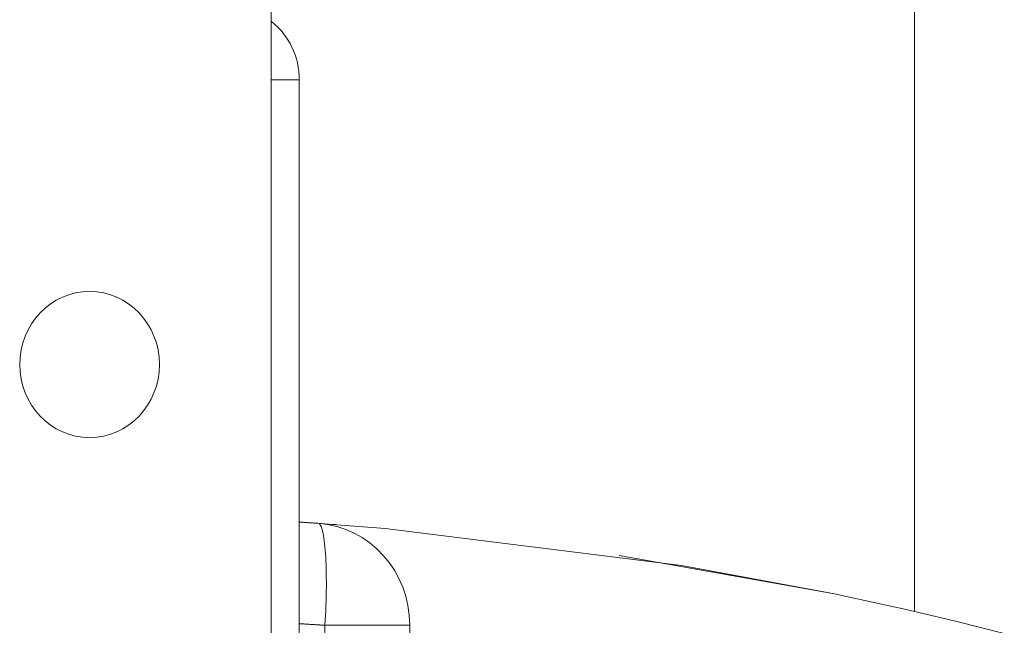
# Model space of a CAD drawing. Header units: millimetres. Extents: x -90830 to 24172, y -102460 to 73669.
# Tile 172 of 198: x 3727 to 3764, y 52341 to 52364. Entities that reach past the tile are written whole.
import ezdxf

# ---------------------------------------------------------------- set-up
doc = ezdxf.new("R2010")
doc.units = ezdxf.units.MM
doc.layers.add('at_Entity', color=253, linetype='Continuous', lineweight=9)

msp = doc.modelspace()

# ---------------------------------------------------------------- linework, layer by layer
at = {"layer": 'at_Entity'}
for p, q in [((3736.6, 53702.098), (3736.6, 52246.201)), ((3760.319, 53177.211), (3760.319, 52342.004)), ((3737.631, 52361.622), (3736.6, 52361.622)), ((3737.631, 52361.622), (3737.631, 52244.181)), ((3737.653, 52345.299), (3737.631, 52345.301)), ((3737.674, 52345.298), (3737.653, 52345.299)), ((3737.696, 52345.297), (3737.674, 52345.298)), ((3737.718, 52345.295), (3737.696, 52345.297)), ((3737.739, 52345.294), (3737.718, 52345.295)), ((3737.761, 52345.293), (3737.739, 52345.294)), ((3737.783, 52345.291), (3737.761, 52345.293)), ((3737.805, 52345.29), (3737.783, 52345.291)), ((3737.826, 52345.289), (3737.805, 52345.29)), ((3737.848, 52345.287), (3737.826, 52345.289)), ((3737.87, 52345.286), (3737.848, 52345.287)), ((3737.891, 52345.284), (3737.87, 52345.286)), ((3737.913, 52345.283), (3737.891, 52345.284)), ((3737.935, 52345.282), (3737.913, 52345.283)), ((3737.956, 52345.28), (3737.935, 52345.282)), ((3737.978, 52345.279), (3737.956, 52345.28)), ((3738, 52345.278), (3737.978, 52345.279)), ((3738.021, 52345.276), (3738, 52345.278)), ((3738.043, 52345.275), (3738.021, 52345.276)), ((3738.065, 52345.273), (3738.043, 52345.275)), ((3738.087, 52345.272), (3738.065, 52345.273)), ((3738.108, 52345.271), (3738.087, 52345.272)), ((3738.13, 52345.269), (3738.108, 52345.271)), ((3738.152, 52345.268), (3738.13, 52345.269)), ((3738.173, 52345.266), (3738.152, 52345.268)), ((3738.195, 52345.265), (3738.173, 52345.266)), ((3738.194, 52345.263), (3738.197, 52345.263)), ((3738.217, 52345.263), (3738.195, 52345.265)), ((3738.197, 52345.263), (3738.207, 52345.263)), ((3738.207, 52345.263), (3738.248, 52345.261)), ((3738.238, 52345.262), (3738.217, 52345.263)), ((3738.26, 52345.261), (3738.238, 52345.262)), ((3738.248, 52345.261), (3738.268, 52345.26)), ((3738.282, 52345.259), (3738.26, 52345.261)), ((3738.268, 52345.26), (3738.275, 52345.26)), ((3738.275, 52345.26), (3738.281, 52345.259)), ((3738.281, 52345.259), (3738.285, 52345.259)), ((3738.303, 52345.258), (3738.282, 52345.259)), ((3738.285, 52345.259), (3738.293, 52345.258)), ((3738.293, 52345.258), (3738.295, 52345.258)), ((3738.295, 52345.258), (3738.296, 52345.258)), ((3738.296, 52345.258), (3738.3, 52345.258)), ((3738.3, 52345.258), (3738.318, 52345.257)), ((3738.325, 52345.256), (3738.303, 52345.258)), ((3738.318, 52345.257), (3738.7, 52345.231)), ((3738.348, 52345.25), (3738.325, 52345.256)), ((3738.371, 52345.235), (3738.348, 52345.25)), ((3738.393, 52345.211), (3738.371, 52345.235)), ((3738.378, 52345.253), (3738.383, 52345.252)), ((3738.383, 52345.252), (3738.417, 52345.25)), ((3738.414, 52345.179), (3738.393, 52345.211)), ((3738.435, 52345.137), (3738.414, 52345.179)), ((3738.417, 52345.25), (3738.71, 52345.23)), ((3738.454, 52345.087), (3738.435, 52345.137)), ((3738.7, 52345.231), (3740.798, 52345.069)), ((3738.71, 52345.23), (3738.995, 52345.21)), ((3738.473, 52345.028), (3738.454, 52345.087)), ((3738.491, 52344.961), (3738.473, 52345.028)), ((3738.508, 52344.885), (3738.491, 52344.961)), ((3738.524, 52344.802), (3738.508, 52344.885)), ((3738.539, 52344.71), (3738.524, 52344.802)), ((3740.798, 52345.069), (3751.73, 52343.705)), ((3737.631, 52344.321), (3737.631, 52344.404)), ((3738.553, 52344.611), (3738.539, 52344.71)), ((3738.566, 52344.504), (3738.553, 52344.611)), ((3738.578, 52344.391), (3738.566, 52344.504)), ((3737.631, 52344.091), (3737.631, 52344.321)), ((3737.631, 52343.745), (3737.631, 52344.091)), ((3738.588, 52344.27), (3738.578, 52344.391)), ((3738.598, 52344.143), (3738.588, 52344.27)), ((3738.606, 52344.009), (3738.598, 52344.143)), ((3749.431, 52344.065), (3757.371, 52342.651)), ((3737.631, 52343.31), (3737.631, 52343.745)), ((3738.613, 52343.87), (3738.606, 52344.009)), ((3738.619, 52343.724), (3738.613, 52343.87)), ((3738.623, 52343.574), (3738.619, 52343.724)), ((3751.73, 52343.705), (3757.371, 52342.651)), ((3738.626, 52343.418), (3738.623, 52343.574)), ((3738.628, 52343.258), (3738.626, 52343.418)), ((3737.631, 52342.921), (3737.631, 52343.31)), ((3738.629, 52343.094), (3738.628, 52343.258)), ((3738.629, 52342.926), (3738.629, 52343.094)), ((3738.624, 52342.58), (3738.627, 52342.754)), ((3738.627, 52342.754), (3738.629, 52342.926)), ((3757.371, 52342.651), (3758.206, 52342.475)), ((3738.614, 52342.223), (3738.619, 52342.402)), ((3738.619, 52342.402), (3738.624, 52342.58)), ((3758.206, 52342.475), (3760.017, 52342.073)), ((3738.599, 52341.86), (3738.607, 52342.042)), ((3738.607, 52342.042), (3738.614, 52342.223)), ((3760.017, 52342.073), (3761.836, 52341.644)), ((3737.661, 52341.551), (3737.631, 52341.553)), ((3737.69, 52341.549), (3737.661, 52341.551)), ((3737.72, 52341.547), (3737.69, 52341.549)), ((3737.75, 52341.546), (3737.72, 52341.547)), ((3737.779, 52341.544), (3737.75, 52341.546)), ((3737.809, 52341.542), (3737.779, 52341.544)), ((3737.838, 52341.54), (3737.809, 52341.542)), ((3737.868, 52341.538), (3737.838, 52341.54)), ((3737.898, 52341.536), (3737.868, 52341.538)), ((3737.927, 52341.535), (3737.898, 52341.536)), ((3737.957, 52341.533), (3737.927, 52341.535)), ((3737.987, 52341.531), (3737.957, 52341.533)), ((3738.016, 52341.529), (3737.987, 52341.531)), ((3738.046, 52341.527), (3738.016, 52341.529)), ((3738.076, 52341.525), (3738.046, 52341.527)), ((3738.105, 52341.524), (3738.076, 52341.525)), ((3738.135, 52341.522), (3738.105, 52341.524)), ((3738.164, 52341.52), (3738.135, 52341.522)), ((3738.194, 52341.518), (3738.164, 52341.52)), ((3738.224, 52341.516), (3738.194, 52341.518)), ((3738.253, 52341.514), (3738.224, 52341.516)), ((3738.283, 52341.512), (3738.253, 52341.514)), ((3738.313, 52341.51), (3738.283, 52341.512)), ((3738.342, 52341.508), (3738.313, 52341.51)), ((3738.372, 52341.507), (3738.342, 52341.508)), ((3738.402, 52341.505), (3738.372, 52341.507)), ((3738.431, 52341.503), (3738.402, 52341.505)), ((3738.461, 52341.501), (3738.431, 52341.503)), ((3738.49, 52341.499), (3738.461, 52341.501)), ((3738.52, 52341.497), (3738.49, 52341.499)), ((3738.579, 52341.493), (3738.59, 52341.677)), ((3738.59, 52341.677), (3738.599, 52341.86)), ((3761.836, 52341.644), (3763.636, 52341.195)), ((3738.55, 52341.495), (3738.52, 52341.497)), ((3738.579, 52341.493), (3738.55, 52341.495)), ((3741.705, 52341.493), (3738.579, 52341.493)), ((3738.579, 52262.913), (3738.579, 52341.493)), ((3741.705, 52262.913), (3741.705, 52341.493))]:
    msp.add_line(p, q, dxfattribs=at)
for centre, major_axis, end_param in [((3735.053, 52361.622), (0, -2.694), 2.498092), ((3738.096, 52341.493), (0, -3.771), 3.077986)]:
    msp.add_ellipse(centre, major_axis=major_axis, ratio=0.957153, start_param=1.570796, end_param=end_param, dxfattribs=at)
msp.add_ellipse((3729.896, 52351.117), major_axis=(0, -2.694), ratio=0.957153, dxfattribs=at)

doc.saveas('drawing.dxf')
